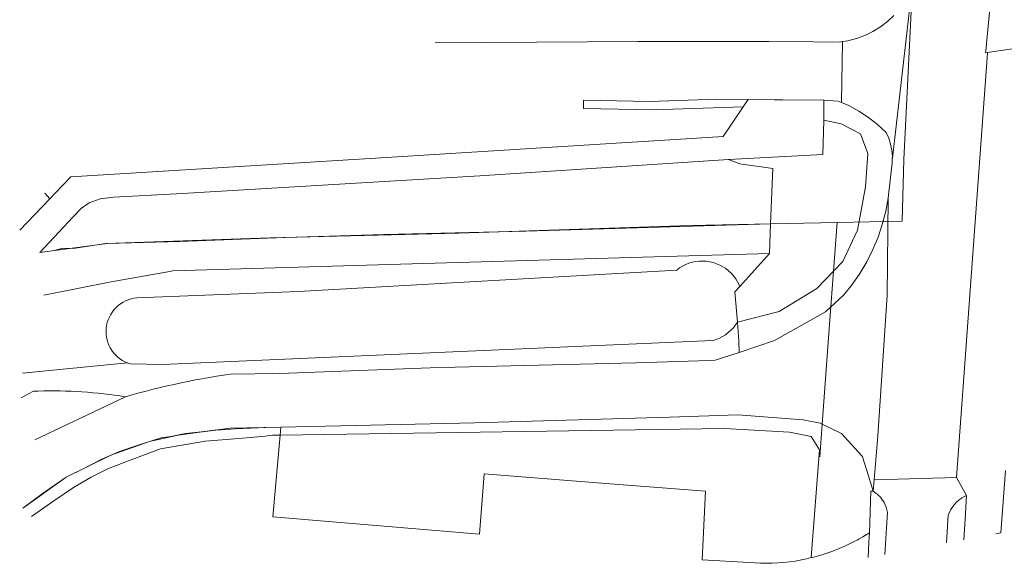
# Model space of a CAD drawing. Extents: x 140829 to 145054, y 448512 to 451778.
# Tile 1 of 152: x 141039 to 141099, y 449338 to 449371. Entities that reach past the tile are written whole.
import ezdxf

# ---------------------------------------------------------------- set-up
doc = ezdxf.new("R2010")
doc.units = 0
doc.header["$MEASUREMENT"] = 0
for name, color, linetype in [('geometrie2d', 7, 'Continuous'), ('geometrie2dBegroeidTerreindeel', 7, 'Continuous'), ('geometrie2dFunctioneelGebied', 7, 'Continuous'), ('geometrie2dGrondvlak', 7, 'Continuous'), ('geometrie2dOnbegroeidTerreindeel', 7, 'Continuous'), ('geometrie2dOndersteunendWegdeel', 7, 'Continuous'), ('geometrie2dWaterdeel', 7, 'Continuous'), ('geometrie2dWegdeel', 7, 'Continuous')]:
    doc.layers.add(name, color=color, linetype=linetype)

msp = doc.modelspace()

# ---------------------------------------------------------------- linework, layer by layer
at = {"layer": 'geometrie2d', "linetype": 'Continuous', "lineweight": 0}
for p, q in [((141093.038, 449373.47), (141092.521, 449362.853)), ((141092.521, 449362.853), (141093.038, 449373.47)), ((141093.038, 449373.47), (141092.521, 449362.853)), ((141092.521, 449362.853), (141092.406, 449359.139)), ((141092.406, 449359.139), (141092.521, 449362.853)), ((141092.521, 449362.853), (141092.406, 449359.139)), ((141084.475, 449358.97), (141088.482, 449359.055)), ((141088.482, 449359.055), (141084.475, 449358.97)), ((141088.482, 449359.055), (141084.475, 449358.97)), ((141088.482, 449359.055), (141088.048, 449353.171)), ((141088.048, 449353.171), (141088.482, 449359.055)), ((141090.444, 449359.097), (141088.482, 449359.055)), ((141088.482, 449359.055), (141090.444, 449359.097)), ((141090.444, 449359.097), (141088.482, 449359.055)), ((141092.406, 449359.139), (141090.444, 449359.097)), ((141090.444, 449359.097), (141092.406, 449359.139)), ((141092.406, 449359.139), (141090.444, 449359.097)), ((141054.247, 449358.134), (141065.651, 449358.405)), ((141065.651, 449358.405), (141054.247, 449358.134)), ((141065.651, 449358.405), (141054.247, 449358.134)), ((141065.651, 449358.405), (141079.595, 449358.865)), ((141079.595, 449358.865), (141065.651, 449358.405)), ((141079.595, 449358.865), (141065.651, 449358.405)), ((141079.595, 449358.865), (141084.475, 449358.97)), ((141084.475, 449358.97), (141079.595, 449358.865)), ((141084.475, 449358.97), (141079.595, 449358.865)), ((141042.361, 449357.478), (141044.34, 449357.791)), ((141044.34, 449357.791), (141042.361, 449357.478)), ((141044.34, 449357.791), (141042.361, 449357.478)), ((141044.34, 449357.791), (141054.247, 449358.134)), ((141054.247, 449358.134), (141044.34, 449357.791)), ((141054.247, 449358.134), (141044.34, 449357.791)), ((141041.217, 449357.365), (141041.751, 449357.501)), ((141041.751, 449357.501), (141041.217, 449357.365)), ((141041.751, 449357.501), (141041.217, 449357.365)), ((141041.751, 449357.501), (141042.361, 449357.478)), ((141042.361, 449357.478), (141041.751, 449357.501)), ((141042.361, 449357.478), (141041.751, 449357.501)), ((141088.048, 449353.171), (141087.585, 449346.874)), ((141087.585, 449346.874), (141088.048, 449353.171)), ((141087.585, 449346.874), (141087.438, 449344.887)), ((141087.438, 449344.887), (141087.585, 449346.874))]:
    msp.add_line(p, q, dxfattribs=at)
at = {"layer": 'geometrie2dBegroeidTerreindeel', "linetype": 'Continuous', "lineweight": 0}
for p, q in [((141073.178, 449365.928), (141077.392, 449365.864)), ((141077.392, 449365.864), (141082.819, 449366.044)), ((141082.819, 449366.044), (141081.608, 449364.249)), ((141087.615, 449363.156), (141087.684, 449365.237)), ((141087.684, 449365.237), (141088.738, 449365.009)), ((141088.738, 449365.009), (141089.899, 449364.416)), ((141089.899, 449364.416), (141090.333, 449363.225)), ((141081.608, 449364.249), (141061.602, 449363.001)), ((141081.935, 449362.85), (141087.615, 449363.156)), ((141090.333, 449363.225), (141090.203, 449361.198)), ((141061.602, 449363.001), (141042.222, 449361.806)), ((141066.92, 449361.873), (141081.935, 449362.85)), ((141081.935, 449362.85), (141082.618, 449362.589)), ((141082.618, 449362.589), (141081.935, 449362.85)), ((141082.618, 449362.589), (141084.611, 449362.314)), ((141082.618, 449362.589), (141082.618, 449362.589)), ((141084.611, 449362.314), (141082.618, 449362.589)), ((141084.611, 449362.314), (141084.475, 449358.97)), ((141084.475, 449358.97), (141084.611, 449362.314)), ((141042.222, 449361.806), (141041.295, 449360.838)), ((141048.61, 449360.786), (141066.92, 449361.873)), ((141040.961, 449360.489), (141040.655, 449360.822)), ((141041.295, 449360.838), (141040.961, 449360.489)), ((141044.809, 449360.587), (141048.61, 449360.786)), ((141090.203, 449361.198), (141089.713, 449358.582)), ((141042.874, 449359.919), (141043.344, 449360.238)), ((141043.344, 449360.238), (141043.993, 449360.475)), ((141043.993, 449360.475), (141044.809, 449360.587)), ((141042.35, 449359.364), (141042.874, 449359.919)), ((141040.361, 449357.239), (141042.35, 449359.364)), ((141061.127, 449358.331), (141069.72, 449358.531)), ((141069.72, 449358.531), (141061.127, 449358.331)), ((141069.72, 449358.531), (141084.475, 449358.97)), ((141084.475, 449358.97), (141069.72, 449358.531)), ((141084.475, 449358.97), (141084.403, 449357.182)), ((141084.403, 449357.182), (141084.475, 449358.97)), ((141089.713, 449358.582), (141088.823, 449356.692)), ((141044.426, 449357.776), (141048.801, 449357.91)), ((141048.801, 449357.91), (141044.426, 449357.776)), ((141048.801, 449357.91), (141055.176, 449358.138)), ((141055.176, 449358.138), (141048.801, 449357.91)), ((141055.176, 449358.138), (141061.127, 449358.331)), ((141061.127, 449358.331), (141055.176, 449358.138)), ((141040.361, 449357.239), (141044.426, 449357.776)), ((141044.426, 449357.776), (141040.361, 449357.239)), ((141084.403, 449357.182), (141062.127, 449356.524)), ((141062.127, 449356.524), (141084.403, 449357.182)), ((141079.745, 449356.647), (141079.545, 449356.586)), ((141079.955, 449356.687), (141079.745, 449356.647)), ((141080.165, 449356.718), (141079.955, 449356.687)), ((141080.375, 449356.719), (141080.165, 449356.718)), ((141080.585, 449356.709), (141080.375, 449356.719)), ((141080.805, 449356.68), (141080.585, 449356.709)), ((141081.005, 449356.63), (141080.805, 449356.68)), ((141081.205, 449356.561), (141081.005, 449356.63)), ((141082.615, 449355.194), (141084.403, 449357.182)), ((141084.403, 449357.182), (141082.615, 449355.194)), ((141084.403, 449357.182), (141084.403, 449357.182)), ((141088.823, 449356.692), (141087.271, 449355.065)), ((141048.091, 449356.079), (141044.655, 449355.463)), ((141044.655, 449355.463), (141048.091, 449356.079)), ((141048.387, 449356.129), (141048.091, 449356.079)), ((141048.091, 449356.079), (141048.387, 449356.129)), ((141062.127, 449356.524), (141048.387, 449356.129)), ((141048.387, 449356.129), (141062.127, 449356.524)), ((141078.806, 449356.174), (141055.981, 449354.882)), ((141078.976, 449356.305), (141078.806, 449356.174)), ((141079.156, 449356.415), (141078.976, 449356.305)), ((141079.345, 449356.506), (141079.156, 449356.415)), ((141079.545, 449356.586), (141079.345, 449356.506)), ((141081.405, 449356.481), (141081.205, 449356.561)), ((141081.595, 449356.372), (141081.405, 449356.481)), ((141081.776, 449356.262), (141081.595, 449356.372)), ((141081.936, 449356.123), (141081.776, 449356.262)), ((141082.096, 449355.983), (141081.936, 449356.123)), ((141044.655, 449355.463), (141040.594, 449354.652)), ((141040.594, 449354.652), (141044.655, 449355.463)), ((141082.237, 449355.824), (141082.096, 449355.983)), ((141082.367, 449355.654), (141082.237, 449355.824)), ((141082.478, 449355.474), (141082.367, 449355.654)), ((141082.578, 449355.285), (141082.478, 449355.474)), ((141055.981, 449354.882), (141046.213, 449354.506)), ((141082.317, 449354.863), (141082.615, 449355.194)), ((141082.465, 449353.036), (141082.317, 449354.863)), ((141082.615, 449355.194), (141082.578, 449355.285)), ((141082.615, 449355.194), (141082.615, 449355.194)), ((141087.271, 449355.065), (141084.989, 449353.669)), ((141045.384, 449354.244), (141045.234, 449354.143)), ((141045.534, 449354.324), (141045.384, 449354.244)), ((141045.703, 449354.385), (141045.534, 449354.324)), ((141045.863, 449354.445), (141045.703, 449354.385)), ((141046.043, 449354.486), (141045.863, 449354.445)), ((141046.213, 449354.506), (141046.043, 449354.486)), ((141044.736, 449353.652), (141044.636, 449353.502)), ((141044.845, 449353.792), (141044.736, 449353.652)), ((141044.965, 449353.923), (141044.845, 449353.792)), ((141045.094, 449354.043), (141044.965, 449353.923)), ((141045.234, 449354.143), (141045.094, 449354.043)), ((141084.989, 449353.669), (141082.465, 449353.036)), ((141044.487, 449353.181), (141044.427, 449353.011)), ((141044.556, 449353.342), (141044.487, 449353.181)), ((141044.636, 449353.502), (141044.556, 449353.342)), ((141044.368, 449352.671), (141044.359, 449352.491)), ((141044.359, 449352.491), (141044.359, 449352.311)), ((141044.388, 449352.841), (141044.368, 449352.671)), ((141044.427, 449353.011), (141044.388, 449352.841)), ((141044.359, 449352.311), (141044.38, 449352.141)), ((141044.38, 449352.141), (141044.42, 449351.971)), ((141044.42, 449351.971), (141044.471, 449351.801)), ((141044.471, 449351.801), (141044.531, 449351.632)), ((141044.531, 449351.632), (141044.611, 449351.472)), ((141044.611, 449351.472), (141044.712, 449351.322)), ((141044.712, 449351.322), (141044.812, 449351.182)), ((141044.812, 449351.182), (141044.933, 449351.053)), ((141044.933, 449351.053), (141045.053, 449350.933)), ((141045.053, 449350.933), (141045.193, 449350.824)), ((141045.193, 449350.824), (141045.343, 449350.724)), ((141045.343, 449350.724), (141045.494, 449350.634)), ((141045.654, 449350.565), (141039.319, 449349.958)), ((141045.494, 449350.634), (141045.654, 449350.565)), ((141054.861, 449346.203), (141081.698, 449346.598)), ((141081.698, 449346.598), (141085.622, 449346.381)), ((141053.951, 449346.153), (141054.394, 449346.196)), ((141054.394, 449346.196), (141054.861, 449346.203)), ((141054.861, 449346.203), (141054.42, 449341.267)), ((141054.42, 449341.267), (141054.861, 449346.203)), ((141085.622, 449346.381), (141086.918, 449346.117)), ((141086.918, 449346.117), (141087.415, 449345.319)), ((141087.415, 449345.319), (141086.925, 449338.805)), ((141067.182, 449343.865), (141066.901, 449340.222)), ((141074.256, 449343.3), (141067.182, 449343.865)), ((141080.536, 449342.822), (141074.256, 449343.3)), ((141080.342, 449338.668), (141080.536, 449342.822)), ((141066.901, 449340.222), (141054.42, 449341.267)), ((141066.901, 449340.222), (141066.901, 449340.222)), ((141086.925, 449338.805), (141086.647, 449338.731)), ((141083.171, 449338.511), (141080.342, 449338.668)), ((141083.869, 449338.464), (141083.171, 449338.511)), ((141084.569, 449338.463), (141083.869, 449338.464)), ((141085.267, 449338.507), (141084.569, 449338.463)), ((141085.96, 449338.596), (141085.267, 449338.507)), ((141086.647, 449338.731), (141085.96, 449338.596))]:
    msp.add_line(p, q, dxfattribs=at)
at = {"layer": 'geometrie2dFunctioneelGebied', "linetype": 'Continuous', "lineweight": 0}
for p, q in [((141049.846, 449346.363), (141050.982, 449346.515)), ((141050.982, 449346.515), (141052.178, 449346.584)), ((141052.178, 449346.584), (141053.996, 449346.668)), ((141046.984, 449345.826), (141048.709, 449346.213)), ((141048.709, 449346.213), (141049.846, 449346.363)), ((141044.638, 449344.991), (141046.984, 449345.826)), ((141041.951, 449343.659), (141044.638, 449344.991)), ((141039.342, 449341.796), (141041.951, 449343.659))]:
    msp.add_line(p, q, dxfattribs=at)
at = {"layer": 'geometrie2dGrondvlak', "linetype": 'Continuous', "lineweight": 0}
msp.add_line((141054.42, 449341.267), (141066.901, 449340.222), dxfattribs=at)
at = {"layer": 'geometrie2dOnbegroeidTerreindeel', "linetype": 'Continuous', "lineweight": 0}
for p, q in [((141073.177, 449366.226), (141073.178, 449365.928)), ((141073.177, 449366.226), (141073.177, 449366.226)), ((141050.333, 449345.849), (141052.38, 449345.998)), ((141052.38, 449345.998), (141053.951, 449346.153)), ((141045.552, 449344.602), (141047.649, 449345.379)), ((141047.649, 449345.379), (141050.333, 449345.849)), ((141043.46, 449343.67), (141044.513, 449344.184)), ((141044.513, 449344.184), (141045.552, 449344.602)), ((141042.389, 449343.043), (141043.46, 449343.67)), ((141066.901, 449340.222), (141067.182, 449343.865)), ((141067.182, 449343.865), (141074.256, 449343.3)), ((141041.209, 449342.241), (141042.389, 449343.043)), ((141074.256, 449343.3), (141080.536, 449342.822)), ((141080.536, 449342.822), (141080.342, 449338.668)), ((141039.852, 449341.296), (141041.209, 449342.241)), ((141086.647, 449338.731), (141086.925, 449338.805)), ((141080.342, 449338.668), (141083.171, 449338.511)), ((141083.171, 449338.511), (141083.869, 449338.464)), ((141083.869, 449338.464), (141084.569, 449338.463)), ((141084.569, 449338.463), (141085.267, 449338.507)), ((141085.267, 449338.507), (141085.96, 449338.596)), ((141085.96, 449338.596), (141086.647, 449338.731))]:
    msp.add_line(p, q, dxfattribs=at)
at = {"layer": 'geometrie2dOndersteunendWegdeel', "linetype": 'Continuous', "lineweight": 0}
for p, q in [((141095.693, 449343.654), (141097.568, 449369.27)), ((141097.541, 449369.31), (141099.777, 449369.633)), ((141097.568, 449369.27), (141097.541, 449369.31)), ((141073.177, 449366.436), (141077.191, 449366.35)), ((141073.177, 449366.276), (141073.177, 449366.436)), ((141073.177, 449366.436), (141073.177, 449366.436)), ((141073.177, 449366.226), (141073.177, 449366.276)), ((141073.178, 449365.928), (141073.177, 449366.226)), ((141077.191, 449366.35), (141081.228, 449366.492)), ((141081.228, 449366.492), (141083.112, 449366.477)), ((141083.112, 449366.477), (141082.819, 449366.044)), ((141087.684, 449365.237), (141087.681, 449366.441)), ((141087.681, 449366.441), (141088.551, 449366.38)), ((141088.551, 449366.38), (141088.745, 449366.298)), ((141088.745, 449366.298), (141089.191, 449366.109)), ((141089.191, 449366.109), (141089.805, 449365.781)), ((141077.392, 449365.864), (141073.178, 449365.928)), ((141082.819, 449366.044), (141077.392, 449365.864)), ((141089.805, 449365.781), (141090.388, 449365.4)), ((141088.738, 449365.009), (141087.684, 449365.237)), ((141089.899, 449364.416), (141088.738, 449365.009)), ((141090.388, 449365.4), (141090.933, 449364.969)), ((141090.933, 449364.969), (141091.439, 449364.49)), ((141090.333, 449363.225), (141089.899, 449364.416)), ((141091.439, 449364.49), (141091.599, 449364.146)), ((141091.599, 449364.146), (141091.717, 449363.786)), ((141091.717, 449363.786), (141091.791, 449363.415)), ((141090.203, 449361.198), (141090.333, 449363.225)), ((141091.791, 449363.415), (141091.822, 449363.037)), ((141091.807, 449362.658), (141091.565, 449360.53)), ((141091.817, 449362.925), (141091.807, 449362.658)), ((141091.822, 449363.037), (141091.817, 449362.925)), ((141089.713, 449358.582), (141090.203, 449361.198)), ((141091.565, 449360.53), (141091.422, 449359.741)), ((141091.419, 449359.727), (141091.215, 449358.938)), ((141091.422, 449359.741), (141091.419, 449359.727)), ((141088.823, 449356.692), (141089.713, 449358.582)), ((141091.215, 449358.938), (141090.956, 449358.164)), ((141090.956, 449358.164), (141090.644, 449357.411)), ((141090.644, 449357.411), (141090.279, 449356.681)), ((141087.271, 449355.065), (141088.823, 449356.692)), ((141090.279, 449356.681), (141089.865, 449355.979)), ((141089.865, 449355.979), (141089.401, 449355.309)), ((141084.989, 449353.669), (141087.271, 449355.065)), ((141089.312, 449355.199), (141088.892, 449354.672)), ((141089.401, 449355.309), (141089.312, 449355.199)), ((141088.892, 449354.672), (141087.779, 449353.645)), ((141082.465, 449353.036), (141084.989, 449353.669)), ((141087.779, 449353.645), (141084.716, 449351.92)), ((141082.355, 449352.864), (141082.464, 449353.034)), ((141082.464, 449353.034), (141082.465, 449353.036)), ((141082.559, 449351.893), (141082.465, 449353.036)), ((141082.465, 449353.036), (141082.559, 449351.893)), ((141081.916, 449352.403), (141082.076, 449352.543)), ((141082.076, 449352.543), (141082.225, 449352.694)), ((141082.225, 449352.694), (141082.355, 449352.864)), ((141047.764, 449350.481), (141080.978, 449351.931)), ((141080.978, 449351.931), (141081.187, 449351.991)), ((141081.187, 449351.991), (141081.377, 449352.062)), ((141081.377, 449352.062), (141081.567, 449352.162)), ((141081.567, 449352.162), (141081.747, 449352.273)), ((141081.747, 449352.273), (141081.916, 449352.403)), ((141082.565, 449351.207), (141082.559, 449351.893)), ((141082.559, 449351.893), (141082.565, 449351.207)), ((141084.716, 449351.92), (141082.565, 449351.207)), ((141080.759, 449350.718), (141076.341, 449350.574)), ((141081.125, 449350.729), (141080.759, 449350.718)), ((141082.017, 449351.024), (141081.125, 449350.729)), ((141082.565, 449351.207), (141082.017, 449351.024)), ((141082.565, 449351.207), (141082.565, 449351.207)), ((141082.565, 449351.207), (141082.565, 449351.207)), ((141039.319, 449349.958), (141045.654, 449350.565)), ((141045.654, 449350.565), (141045.824, 449350.505)), ((141045.824, 449350.505), (141047.764, 449350.481)), ((141063.92, 449350.272), (141054.854, 449349.933)), ((141065.438, 449350.309), (141063.92, 449350.272)), ((141076.341, 449350.574), (141065.438, 449350.309)), ((141049.737, 449349.537), (141049.312, 449349.453)), ((141050.164, 449349.617), (141049.737, 449349.537)), ((141050.591, 449349.693), (141050.164, 449349.617)), ((141051.019, 449349.765), (141050.591, 449349.693)), ((141051.447, 449349.834), (141051.019, 449349.765)), ((141051.847, 449349.893), (141051.447, 449349.834)), ((141054.854, 449349.933), (141051.847, 449349.893)), ((141040.593, 449348.874), (141040.264, 449348.866)), ((141040.923, 449348.879), (141040.593, 449348.874)), ((141041.253, 449348.88), (141040.923, 449348.879)), ((141041.583, 449348.876), (141041.253, 449348.88)), ((141041.912, 449348.869), (141041.583, 449348.876)), ((141042.242, 449348.857), (141041.912, 449348.869)), ((141047.196, 449348.975), (141046.775, 449348.868)), ((141047.618, 449349.079), (141047.196, 449348.975)), ((141048.039, 449349.178), (141047.618, 449349.079)), ((141048.463, 449349.274), (141048.039, 449349.178)), ((141048.887, 449349.366), (141048.463, 449349.274)), ((141049.312, 449349.453), (141048.887, 449349.366)), ((141039.682, 449348.698), (141039.229, 449348.454)), ((141039.981, 449348.856), (141039.682, 449348.698)), ((141040.264, 449348.866), (141039.981, 449348.856)), ((141042.571, 449348.842), (141042.242, 449348.857)), ((141042.901, 449348.822), (141042.571, 449348.842)), ((141043.229, 449348.798), (141042.901, 449348.822)), ((141043.558, 449348.771), (141043.229, 449348.798)), ((141043.886, 449348.74), (141043.558, 449348.771)), ((141044.214, 449348.704), (141043.886, 449348.74)), ((141044.541, 449348.665), (141044.214, 449348.704)), ((141044.868, 449348.622), (141044.541, 449348.665)), ((141045.194, 449348.575), (141044.868, 449348.622)), ((141045.52, 449348.524), (141045.194, 449348.575)), ((141045.938, 449348.642), (141045.52, 449348.524)), ((141046.356, 449348.757), (141045.938, 449348.642)), ((141046.775, 449348.868), (141046.356, 449348.757)), ((141066.626, 449346.955), (141078.383, 449347.294)), ((141078.383, 449347.294), (141082.5, 449347.427)), ((141082.5, 449347.427), (141086.438, 449347.128)), ((141086.438, 449347.128), (141087.462, 449346.92)), ((141050.119, 449346.409), (141051.845, 449346.619)), ((141051.845, 449346.619), (141054.905, 449346.688)), ((141054.905, 449346.688), (141054.861, 449346.203)), ((141054.861, 449346.203), (141054.905, 449346.688)), ((141081.698, 449346.598), (141054.861, 449346.203)), ((141054.905, 449346.688), (141066.626, 449346.955)), ((141054.905, 449346.688), (141054.905, 449346.688)), ((141085.622, 449346.381), (141081.698, 449346.598)), ((141087.462, 449346.92), (141087.544, 449346.882)), ((141087.544, 449346.882), (141088.742, 449346.315)), ((141046.286, 449345.607), (141047.682, 449346.045)), ((141047.682, 449346.045), (141048.266, 449346.122)), ((141048.266, 449346.122), (141049.154, 449346.304)), ((141049.154, 449346.304), (141050.119, 449346.409)), ((141052.38, 449345.998), (141050.333, 449345.849)), ((141053.951, 449346.153), (141052.38, 449345.998)), ((141054.394, 449346.196), (141053.951, 449346.153)), ((141054.861, 449346.203), (141054.394, 449346.196)), ((141086.918, 449346.117), (141085.622, 449346.381)), ((141087.415, 449345.319), (141086.918, 449346.117)), ((141088.742, 449346.315), (141089.977, 449344.956)), ((141045.17, 449345.222), (141046.286, 449345.607)), ((141047.649, 449345.379), (141045.552, 449344.602)), ((141050.333, 449345.849), (141047.649, 449345.379)), ((141086.925, 449338.805), (141087.415, 449345.319)), ((141042.939, 449344.147), (141044.106, 449344.761)), ((141044.106, 449344.761), (141045.17, 449345.222)), ((141089.977, 449344.956), (141090.018, 449344.912)), ((141090.018, 449344.912), (141090.105, 449344.632)), ((141041.951, 449343.659), (141042.939, 449344.147)), ((141044.513, 449344.184), (141043.46, 449343.67)), ((141045.552, 449344.602), (141044.513, 449344.184)), ((141090.105, 449344.632), (141090.281, 449344.067)), ((141040.507, 449342.664), (141041.951, 449343.659)), ((141043.46, 449343.67), (141042.389, 449343.043)), ((141090.281, 449344.067), (141090.67, 449342.82)), ((141096.294, 449342.567), (141095.693, 449343.654)), ((141098.644, 449344.08), (141098.373, 449340.308)), ((141042.389, 449343.043), (141041.209, 449342.241)), ((141039.342, 449341.796), (141040.507, 449342.664)), ((141090.526, 449342.823), (141090.444, 449340.302)), ((141090.67, 449342.82), (141090.526, 449342.823)), ((141096.225, 449341.135), (141096.294, 449342.567)), ((141041.209, 449342.241), (141039.852, 449341.296)), ((141096.141, 449339.892), (141096.225, 449341.135)), ((141090.032, 449340.063), (141089.787, 449339.921)), ((141090.444, 449340.302), (141090.032, 449340.063)), ((141098.373, 449340.308), (141098.068, 449340.251)), ((141088.99, 449339.522), (141088.228, 449339.207)), ((141089.506, 449339.778), (141088.99, 449339.522)), ((141089.731, 449339.888), (141089.506, 449339.778)), ((141089.787, 449339.921), (141089.731, 449339.888)), ((141086.956, 449338.813), (141086.925, 449338.805)), ((141086.972, 449338.817), (141086.956, 449338.813)), ((141087.445, 449338.943), (141086.972, 449338.817)), ((141088.228, 449339.207), (141087.445, 449338.943))]:
    msp.add_line(p, q, dxfattribs=at)
at = {"layer": 'geometrie2dWaterdeel', "linetype": 'Continuous', "lineweight": 0}
for p, q in [((141079.545, 449356.586), (141079.745, 449356.647)), ((141079.745, 449356.647), (141079.955, 449356.687)), ((141079.955, 449356.687), (141080.165, 449356.718)), ((141080.165, 449356.718), (141080.375, 449356.719)), ((141080.375, 449356.719), (141080.585, 449356.709)), ((141080.585, 449356.709), (141080.805, 449356.68)), ((141080.805, 449356.68), (141081.005, 449356.63)), ((141081.005, 449356.63), (141081.205, 449356.561)), ((141055.981, 449354.882), (141078.806, 449356.174)), ((141078.806, 449356.174), (141078.976, 449356.305)), ((141078.976, 449356.305), (141079.156, 449356.415)), ((141079.156, 449356.415), (141079.345, 449356.506)), ((141079.345, 449356.506), (141079.545, 449356.586)), ((141081.205, 449356.561), (141081.405, 449356.481)), ((141081.405, 449356.481), (141081.595, 449356.372)), ((141081.595, 449356.372), (141081.776, 449356.262)), ((141081.776, 449356.262), (141081.936, 449356.123)), ((141081.936, 449356.123), (141082.096, 449355.983)), ((141082.096, 449355.983), (141082.237, 449355.824)), ((141082.237, 449355.824), (141082.367, 449355.654)), ((141082.367, 449355.654), (141082.478, 449355.474)), ((141082.478, 449355.474), (141082.578, 449355.285)), ((141046.213, 449354.506), (141055.981, 449354.882)), ((141082.615, 449355.194), (141082.317, 449354.863)), ((141082.317, 449354.863), (141082.465, 449353.036)), ((141082.578, 449355.285), (141082.615, 449355.194)), ((141082.615, 449355.194), (141082.615, 449355.194)), ((141045.234, 449354.143), (141045.384, 449354.244)), ((141045.384, 449354.244), (141045.534, 449354.324)), ((141045.534, 449354.324), (141045.703, 449354.385)), ((141045.703, 449354.385), (141045.863, 449354.445)), ((141045.863, 449354.445), (141046.043, 449354.486)), ((141046.043, 449354.486), (141046.213, 449354.506)), ((141044.636, 449353.502), (141044.736, 449353.652)), ((141044.736, 449353.652), (141044.845, 449353.792)), ((141044.845, 449353.792), (141044.965, 449353.923)), ((141044.965, 449353.923), (141045.094, 449354.043)), ((141045.094, 449354.043), (141045.234, 449354.143)), ((141044.427, 449353.011), (141044.487, 449353.181)), ((141044.487, 449353.181), (141044.556, 449353.342)), ((141044.556, 449353.342), (141044.636, 449353.502)), ((141082.464, 449353.034), (141082.355, 449352.864)), ((141082.465, 449353.036), (141082.464, 449353.034)), ((141044.359, 449352.491), (141044.368, 449352.671)), ((141044.359, 449352.311), (141044.359, 449352.491)), ((141044.368, 449352.671), (141044.388, 449352.841)), ((141044.388, 449352.841), (141044.427, 449353.011)), ((141082.076, 449352.543), (141081.916, 449352.403)), ((141082.225, 449352.694), (141082.076, 449352.543)), ((141082.355, 449352.864), (141082.225, 449352.694)), ((141044.38, 449352.141), (141044.359, 449352.311)), ((141044.42, 449351.971), (141044.38, 449352.141)), ((141044.471, 449351.801), (141044.42, 449351.971)), ((141080.978, 449351.931), (141047.764, 449350.481)), ((141081.187, 449351.991), (141080.978, 449351.931)), ((141081.377, 449352.062), (141081.187, 449351.991)), ((141081.567, 449352.162), (141081.377, 449352.062)), ((141081.747, 449352.273), (141081.567, 449352.162)), ((141081.916, 449352.403), (141081.747, 449352.273)), ((141044.531, 449351.632), (141044.471, 449351.801)), ((141044.611, 449351.472), (141044.531, 449351.632)), ((141044.712, 449351.322), (141044.611, 449351.472)), ((141044.812, 449351.182), (141044.712, 449351.322)), ((141044.933, 449351.053), (141044.812, 449351.182)), ((141045.053, 449350.933), (141044.933, 449351.053)), ((141045.193, 449350.824), (141045.053, 449350.933)), ((141045.343, 449350.724), (141045.193, 449350.824)), ((141045.494, 449350.634), (141045.343, 449350.724)), ((141045.654, 449350.565), (141045.494, 449350.634)), ((141045.824, 449350.505), (141045.654, 449350.565)), ((141047.764, 449350.481), (141045.824, 449350.505)), ((141098.373, 449340.308), (141098.644, 449344.08)), ((141098.068, 449340.251), (141098.373, 449340.308))]:
    msp.add_line(p, q, dxfattribs=at)
at = {"layer": 'geometrie2dWegdeel', "linetype": 'Continuous', "lineweight": 0}
for p, q in [((141091.822, 449362.928), (141093.038, 449373.47)), ((141093.038, 449373.47), (141091.822, 449362.928)), ((141097.46, 449369.429), (141097.888, 449373.761)), ((141097.888, 449373.761), (141097.46, 449369.429)), ((141091.91, 449371.562), (141091.521, 449371.193)), ((141091.521, 449371.193), (141091.91, 449371.562)), ((141091.096, 449370.866), (141090.641, 449370.582)), ((141090.641, 449370.582), (141091.096, 449370.866)), ((141091.521, 449371.193), (141091.096, 449370.866)), ((141091.096, 449370.866), (141091.521, 449371.193)), ((141090.159, 449370.347), (141089.655, 449370.163)), ((141089.655, 449370.163), (141090.159, 449370.347)), ((141090.641, 449370.582), (141090.159, 449370.347)), ((141090.159, 449370.347), (141090.641, 449370.582)), ((141064.222, 449369.907), (141076.464, 449369.98)), ((141076.464, 449369.98), (141064.222, 449369.907)), ((141076.464, 449369.98), (141084.363, 449369.984)), ((141084.363, 449369.984), (141076.464, 449369.98)), ((141084.363, 449369.984), (141087.058, 449369.964)), ((141087.058, 449369.964), (141084.363, 449369.984)), ((141087.058, 449369.964), (141088.605, 449369.95)), ((141088.605, 449369.95), (141087.058, 449369.964)), ((141088.605, 449369.95), (141088.813, 449369.981)), ((141088.813, 449369.981), (141088.605, 449369.95)), ((141088.813, 449369.981), (141088.745, 449366.298)), ((141088.745, 449366.298), (141088.813, 449369.981)), ((141089.136, 449370.029), (141088.813, 449369.981)), ((141088.813, 449369.981), (141089.136, 449370.029)), ((141089.655, 449370.163), (141089.136, 449370.029)), ((141089.136, 449370.029), (141089.655, 449370.163)), ((141097.568, 449369.27), (141095.693, 449343.654)), ((141097.446, 449369.296), (141097.46, 449369.429)), ((141097.46, 449369.429), (141097.446, 449369.296)), ((141097.541, 449369.31), (141097.446, 449369.296)), ((141097.446, 449369.296), (141097.541, 449369.31)), ((141099.777, 449369.633), (141097.541, 449369.31)), ((141097.541, 449369.31), (141097.541, 449369.31)), ((141097.541, 449369.31), (141097.568, 449369.27)), ((141073.177, 449366.436), (141073.177, 449366.276)), ((141077.191, 449366.35), (141073.177, 449366.436)), ((141073.177, 449366.276), (141073.177, 449366.226)), ((141073.177, 449366.226), (141073.177, 449366.226)), ((141081.228, 449366.492), (141077.191, 449366.35)), ((141083.112, 449366.477), (141081.228, 449366.492)), ((141082.819, 449366.044), (141083.112, 449366.477)), ((141083.112, 449366.477), (141084.687, 449366.465)), ((141084.687, 449366.465), (141083.112, 449366.477)), ((141084.687, 449366.465), (141085.212, 449366.46)), ((141085.212, 449366.46), (141084.687, 449366.465)), ((141085.212, 449366.46), (141087.681, 449366.441)), ((141087.681, 449366.441), (141085.212, 449366.46)), ((141087.681, 449366.441), (141087.684, 449365.237)), ((141088.551, 449366.38), (141087.681, 449366.441)), ((141087.681, 449366.441), (141087.681, 449366.441)), ((141088.745, 449366.298), (141088.551, 449366.38)), ((141089.191, 449366.109), (141088.745, 449366.298)), ((141089.805, 449365.781), (141089.191, 449366.109)), ((141081.608, 449364.249), (141082.819, 449366.044)), ((141090.388, 449365.4), (141089.805, 449365.781)), ((141087.684, 449365.237), (141087.615, 449363.156)), ((141090.933, 449364.969), (141090.388, 449365.4)), ((141091.439, 449364.49), (141090.933, 449364.969)), ((141091.599, 449364.146), (141091.439, 449364.49)), ((141061.602, 449363.001), (141081.608, 449364.249)), ((141091.717, 449363.786), (141091.599, 449364.146)), ((141091.791, 449363.415), (141091.717, 449363.786)), ((141087.615, 449363.156), (141081.935, 449362.85)), ((141091.822, 449363.037), (141091.791, 449363.415)), ((141042.222, 449361.806), (141061.602, 449363.001)), ((141081.935, 449362.85), (141066.92, 449361.873)), ((141091.565, 449360.53), (141091.807, 449362.658)), ((141091.807, 449362.658), (141091.817, 449362.925)), ((141091.817, 449362.925), (141091.822, 449363.037)), ((141091.817, 449362.925), (141091.822, 449362.928)), ((141091.822, 449362.928), (141091.817, 449362.925)), ((141041.295, 449360.838), (141042.222, 449361.806)), ((141066.92, 449361.873), (141048.61, 449360.786)), ((141040.655, 449360.822), (141040.961, 449360.489)), ((141040.961, 449360.489), (141041.295, 449360.838)), ((141048.61, 449360.786), (141044.809, 449360.587)), ((141040.961, 449360.489), (141039.143, 449358.59)), ((141039.143, 449358.59), (141040.961, 449360.489)), ((141040.961, 449360.489), (141040.961, 449360.489)), ((141043.344, 449360.238), (141042.874, 449359.919)), ((141043.993, 449360.475), (141043.344, 449360.238)), ((141044.809, 449360.587), (141043.993, 449360.475)), ((141091.422, 449359.741), (141091.565, 449360.53)), ((141091.565, 449360.53), (141091.5, 449354.638)), ((141091.5, 449354.638), (141091.565, 449360.53)), ((141042.874, 449359.919), (141042.35, 449359.364)), ((141091.215, 449358.938), (141091.419, 449359.727)), ((141091.419, 449359.727), (141091.422, 449359.741)), ((141042.35, 449359.364), (141040.361, 449357.239)), ((141039.143, 449358.59), (141039.143, 449358.59)), ((141090.956, 449358.164), (141091.215, 449358.938)), ((141090.644, 449357.411), (141090.956, 449358.164)), ((141090.279, 449356.681), (141090.644, 449357.411)), ((141089.865, 449355.979), (141090.279, 449356.681)), ((141089.401, 449355.309), (141089.865, 449355.979)), ((141088.892, 449354.672), (141089.312, 449355.199)), ((141089.312, 449355.199), (141089.401, 449355.309)), ((141087.779, 449353.645), (141088.892, 449354.672)), ((141091.5, 449354.638), (141090.953, 449346.172)), ((141090.953, 449346.172), (141091.5, 449354.638)), ((141084.716, 449351.92), (141087.779, 449353.645)), ((141082.565, 449351.207), (141084.716, 449351.92)), ((141076.341, 449350.574), (141080.759, 449350.718)), ((141080.759, 449350.718), (141081.125, 449350.729)), ((141081.125, 449350.729), (141082.017, 449351.024)), ((141082.017, 449351.024), (141082.565, 449351.207)), ((141082.565, 449351.207), (141082.565, 449351.207)), ((141054.854, 449349.933), (141063.92, 449350.272)), ((141063.92, 449350.272), (141065.438, 449350.309)), ((141065.438, 449350.309), (141076.341, 449350.574)), ((141049.312, 449349.453), (141049.737, 449349.537)), ((141049.737, 449349.537), (141050.164, 449349.617)), ((141050.164, 449349.617), (141050.591, 449349.693)), ((141050.591, 449349.693), (141051.019, 449349.765)), ((141051.019, 449349.765), (141051.447, 449349.834)), ((141051.447, 449349.834), (141051.847, 449349.893)), ((141051.847, 449349.893), (141054.854, 449349.933)), ((141040.264, 449348.866), (141040.593, 449348.874)), ((141040.593, 449348.874), (141040.923, 449348.879)), ((141040.923, 449348.879), (141041.253, 449348.88)), ((141041.253, 449348.88), (141041.583, 449348.876)), ((141041.583, 449348.876), (141041.912, 449348.869)), ((141041.912, 449348.869), (141042.242, 449348.857)), ((141046.775, 449348.868), (141047.196, 449348.975)), ((141047.196, 449348.975), (141047.618, 449349.079)), ((141047.618, 449349.079), (141048.039, 449349.178)), ((141048.039, 449349.178), (141048.463, 449349.274)), ((141048.463, 449349.274), (141048.887, 449349.366)), ((141048.887, 449349.366), (141049.312, 449349.453)), ((141039.229, 449348.454), (141039.682, 449348.698)), ((141039.682, 449348.698), (141039.981, 449348.856)), ((141039.981, 449348.856), (141040.264, 449348.866)), ((141040.048, 449345.928), (141045.52, 449348.524)), ((141045.52, 449348.524), (141040.048, 449345.928)), ((141042.242, 449348.857), (141042.571, 449348.842)), ((141042.571, 449348.842), (141042.901, 449348.822)), ((141042.901, 449348.822), (141043.229, 449348.798)), ((141043.229, 449348.798), (141043.558, 449348.771)), ((141043.558, 449348.771), (141043.886, 449348.74)), ((141043.886, 449348.74), (141044.214, 449348.704)), ((141044.214, 449348.704), (141044.541, 449348.665)), ((141044.541, 449348.665), (141044.868, 449348.622)), ((141044.868, 449348.622), (141045.194, 449348.575)), ((141045.194, 449348.575), (141045.52, 449348.524)), ((141045.52, 449348.524), (141045.938, 449348.642)), ((141045.938, 449348.642), (141046.356, 449348.757)), ((141046.356, 449348.757), (141046.775, 449348.868)), ((141078.383, 449347.294), (141066.626, 449346.955)), ((141082.5, 449347.427), (141078.383, 449347.294)), ((141086.438, 449347.128), (141082.5, 449347.427)), ((141087.462, 449346.92), (141086.438, 449347.128)), ((141051.845, 449346.619), (141050.119, 449346.409)), ((141054.905, 449346.688), (141051.845, 449346.619)), ((141066.626, 449346.955), (141054.905, 449346.688)), ((141087.544, 449346.882), (141087.462, 449346.92)), ((141088.742, 449346.315), (141087.544, 449346.882)), ((141047.682, 449346.045), (141046.286, 449345.607)), ((141048.266, 449346.122), (141047.682, 449346.045)), ((141049.154, 449346.304), (141048.266, 449346.122)), ((141050.119, 449346.409), (141049.154, 449346.304)), ((141089.977, 449344.956), (141088.742, 449346.315)), ((141090.953, 449346.172), (141090.727, 449343.498)), ((141090.727, 449343.498), (141090.953, 449346.172)), ((141046.286, 449345.607), (141045.17, 449345.222)), ((141044.106, 449344.761), (141042.939, 449344.147)), ((141045.17, 449345.222), (141044.106, 449344.761)), ((141090.018, 449344.912), (141089.977, 449344.956)), ((141090.105, 449344.632), (141090.018, 449344.912)), ((141042.939, 449344.147), (141041.951, 449343.659)), ((141090.281, 449344.067), (141090.105, 449344.632)), ((141041.951, 449343.659), (141040.507, 449342.664)), ((141090.67, 449342.82), (141090.281, 449344.067)), ((141090.727, 449343.498), (141095.693, 449343.654)), ((141095.693, 449343.654), (141090.727, 449343.498)), ((141095.693, 449343.654), (141096.294, 449342.567)), ((141090.67, 449342.82), (141090.727, 449343.498)), ((141090.727, 449343.498), (141090.67, 449342.82)), ((141040.507, 449342.664), (141039.342, 449341.796)), ((141090.444, 449340.302), (141090.526, 449342.823)), ((141090.526, 449342.823), (141090.67, 449342.82)), ((141090.67, 449342.82), (141090.851, 449342.689)), ((141090.851, 449342.689), (141090.67, 449342.82)), ((141090.851, 449342.689), (141090.927, 449342.634)), ((141090.927, 449342.634), (141090.851, 449342.689)), ((141090.927, 449342.634), (141090.99, 449342.569)), ((141090.99, 449342.569), (141090.927, 449342.634)), ((141090.99, 449342.569), (141091.037, 449342.521)), ((141091.037, 449342.521), (141090.99, 449342.569)), ((141091.037, 449342.521), (141091.044, 449342.514)), ((141091.044, 449342.514), (141091.037, 449342.521)), ((141091.044, 449342.514), (141091.101, 449342.456)), ((141091.101, 449342.456), (141091.044, 449342.514)), ((141091.101, 449342.456), (141091.15, 449342.405)), ((141091.15, 449342.405), (141091.101, 449342.456)), ((141091.15, 449342.405), (141091.326, 449342.14)), ((141091.326, 449342.14), (141091.15, 449342.405)), ((141095.862, 449342.295), (141095.923, 449342.343)), ((141095.923, 449342.343), (141095.862, 449342.295)), ((141095.923, 449342.343), (141096.01, 449342.41)), ((141096.01, 449342.41), (141095.923, 449342.343)), ((141096.01, 449342.41), (141096.088, 449342.453)), ((141096.088, 449342.453), (141096.01, 449342.41)), ((141096.088, 449342.453), (141096.294, 449342.567)), ((141096.294, 449342.567), (141096.088, 449342.453)), ((141096.294, 449342.567), (141096.225, 449341.135)), ((141096.294, 449342.567), (141096.294, 449342.567)), ((141091.326, 449342.14), (141091.453, 449341.849)), ((141091.453, 449341.849), (141091.326, 449342.14)), ((141091.453, 449341.849), (141091.526, 449341.539)), ((141091.526, 449341.539), (141091.453, 449341.849)), ((141095.346, 449341.71), (141095.53, 449341.976)), ((141095.53, 449341.976), (141095.346, 449341.71)), ((141095.53, 449341.976), (141095.754, 449342.211)), ((141095.754, 449342.211), (141095.53, 449341.976)), ((141095.754, 449342.211), (141095.799, 449342.246)), ((141095.799, 449342.246), (141095.754, 449342.211)), ((141095.799, 449342.246), (141095.862, 449342.295)), ((141095.862, 449342.295), (141095.799, 449342.246)), ((141091.526, 449341.539), (141091.474, 449340.606)), ((141091.474, 449340.606), (141091.526, 449341.539)), ((141095.087, 449339.695), (141095.2, 449341.365)), ((141095.2, 449341.365), (141095.087, 449339.695)), ((141095.2, 449341.365), (141095.204, 449341.419)), ((141095.204, 449341.419), (141095.2, 449341.365)), ((141095.204, 449341.419), (141095.346, 449341.71)), ((141095.346, 449341.71), (141095.204, 449341.419)), ((141091.474, 449340.606), (141091.369, 449339.002)), ((141091.369, 449339.002), (141091.474, 449340.606)), ((141096.225, 449341.135), (141096.141, 449339.892)), ((141089.787, 449339.921), (141090.032, 449340.063)), ((141090.032, 449340.063), (141090.444, 449340.302)), ((141090.411, 449339.74), (141090.444, 449340.302)), ((141090.444, 449340.302), (141090.411, 449339.74)), ((141088.228, 449339.207), (141088.99, 449339.522)), ((141088.99, 449339.522), (141089.506, 449339.778)), ((141089.506, 449339.778), (141089.731, 449339.888)), ((141089.731, 449339.888), (141089.787, 449339.921)), ((141090.355, 449338.813), (141090.411, 449339.74)), ((141090.411, 449339.74), (141090.355, 449338.813)), ((141086.925, 449338.805), (141086.956, 449338.813)), ((141086.956, 449338.813), (141086.972, 449338.817)), ((141086.972, 449338.817), (141087.445, 449338.943)), ((141087.445, 449338.943), (141088.228, 449339.207))]:
    msp.add_line(p, q, dxfattribs=at)

doc.saveas('drawing.dxf')
